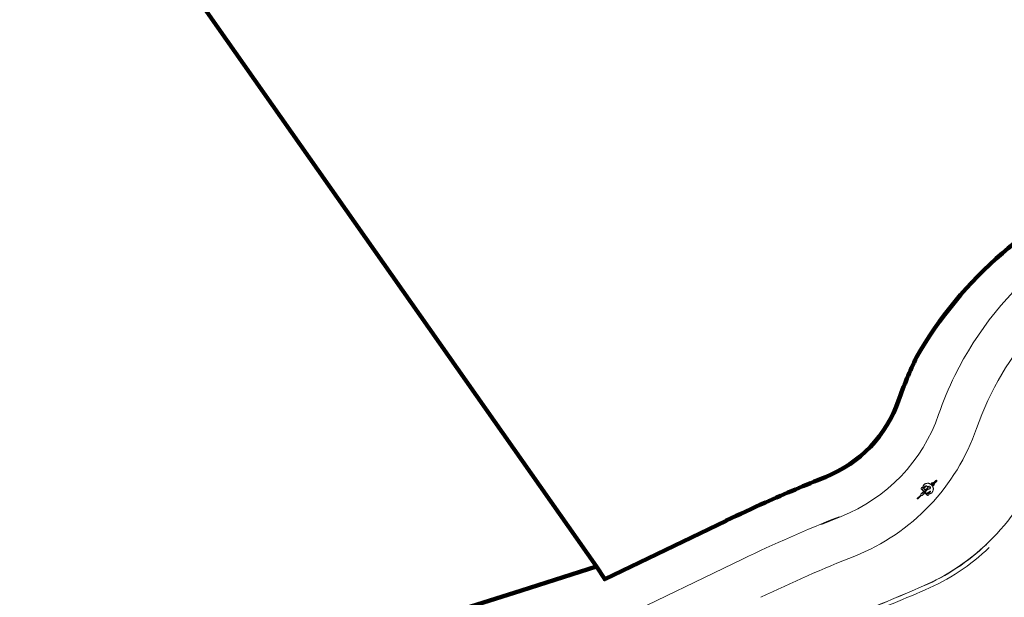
# Model space of a CAD drawing. Extents: x 168554 to 174410, y 515675 to 521218.
# Tile 17 of 110: x 171738 to 171808, y 519027 to 519068. Entities that reach past the tile are written whole.
import ezdxf

# ---------------------------------------------------------------- set-up
doc = ezdxf.new("R2010")
doc.units = 0
doc.header["$MEASUREMENT"] = 0
doc.layers.add('Algemeen - 1411 Basislijnen deelgebieden', color=5, linetype='Continuous', lineweight=90)
doc.layers.add('Algemeen - Fase Ontsluitingsweg - 1070 Ondergrond 2', color=7, linetype='Continuous', lineweight=9)

msp = doc.modelspace()

# ---------------------------------------------------------------- linework, layer by layer
at = {"layer": 'Algemeen - 1411 Basislijnen deelgebieden'}
for points in [[(171877.955, 519065.077), (171877.16, 519066.29), (171879.13, 519067.354), (171855.108, 519101.439), (171827.094, 519141.188), (171820.521, 519150.514), (171809.657, 519142.839), (171799.435, 519135.618), (171798.653, 519136.729), (171770.944, 519176.131), (171752.517, 519163.062), (171745.082, 519157.756), (171701.27, 519126.488), (171728.847, 519087.245), (171734.971, 519091.546), (171778.9, 519029.014)], [(171733.266, 519015.664), (171738.968, 519017.115), (171740.754, 519017.569), (171743.786, 519018.454), (171754.418, 519021.558), (171768.584, 519025.748), (171773.577, 519027.329), (171778.9, 519029.014)]]:
    msp.add_lwpolyline(points, dxfattribs=at)
msp.add_lwpolyline([(171877.955, 519065.077, -0.023359), (171870.068, 519062.529), (171853.824, 519058.107, 0.012508), (171848.492, 519056.511, -0.004661), (171839.902, 519053.793, 0.1373), (171826.391, 519057.928, 0.106381), (171814.872, 519055.705, 0.076821), (171807.637, 519051.21, 0.086396), (171801.556, 519043.828, 0.030712), (171800.281, 519040.769, -0.217961), (171795.107, 519035.353, 0.010483), (171790.859, 519033.557, 0.006959), (171788.082, 519032.267), (171788.072, 519032.262), (171779.479, 519028.123), (171778.9, 519029.014)], format="xyb", dxfattribs=at)
at = {"layer": 'Algemeen - Fase Ontsluitingsweg - 1070 Ondergrond 2'}
for p, q in [((171802.176, 519034.875), (171802.212, 519034.888)), ((171802.212, 519034.888), (171802.249, 519034.898)), ((171802.249, 519034.898), (171802.287, 519034.906)), ((171802.287, 519034.906), (171802.322, 519034.912)), ((171802.322, 519034.912), (171802.355, 519034.914)), ((171802.355, 519034.914), (171802.383, 519034.914)), ((171802.383, 519034.914), (171802.407, 519034.909)), ((171802.407, 519034.909), (171802.433, 519034.901)), ((171802.433, 519034.901), (171802.459, 519034.89)), ((171802.459, 519034.89), (171802.487, 519034.876)), ((171802.559, 519034.857), (171802.64, 519034.934)), ((171802.631, 519034.834), (171802.93, 519035.117)), ((171802.682, 519034.78), (171802.981, 519035.063)), ((171801.866, 519034.151), (171801.957, 519034.237)), ((171801.886, 519034.554), (171801.887, 519034.557)), ((171801.886, 519034.552), (171801.886, 519034.554)), ((171801.886, 519034.549), (171801.886, 519034.552)), ((171801.886, 519034.545), (171801.886, 519034.549)), ((171801.886, 519034.542), (171801.886, 519034.545)), ((171801.886, 519034.539), (171801.886, 519034.542)), ((171801.886, 519034.536), (171801.886, 519034.539)), ((171801.886, 519034.533), (171801.886, 519034.536)), ((171801.886, 519034.531), (171801.886, 519034.533)), ((171801.887, 519034.527), (171801.886, 519034.531)), ((171801.887, 519034.557), (171801.888, 519034.56)), ((171801.887, 519034.522), (171801.887, 519034.527)), ((171801.888, 519034.517), (171801.887, 519034.522)), ((171801.888, 519034.56), (171801.889, 519034.563)), ((171801.889, 519034.512), (171801.888, 519034.517)), ((171801.889, 519034.563), (171801.891, 519034.567)), ((171801.89, 519034.507), (171801.889, 519034.512)), ((171801.891, 519034.502), (171801.89, 519034.507)), ((171801.891, 519034.567), (171801.893, 519034.57)), ((171801.892, 519034.497), (171801.891, 519034.502)), ((171801.894, 519034.493), (171801.892, 519034.497)), ((171801.893, 519034.57), (171801.895, 519034.574)), ((171801.896, 519034.489), (171801.894, 519034.493)), ((171801.895, 519034.574), (171801.897, 519034.578)), ((171801.898, 519034.487), (171801.896, 519034.489)), ((171801.897, 519034.578), (171801.899, 519034.581)), ((171801.901, 519034.485), (171801.898, 519034.487)), ((171801.899, 519034.581), (171801.901, 519034.584)), ((171801.901, 519034.584), (171801.902, 519034.587)), ((171801.905, 519034.483), (171801.901, 519034.485)), ((171801.902, 519034.587), (171801.904, 519034.589)), ((171801.904, 519034.589), (171801.905, 519034.59)), ((171801.905, 519034.59), (171801.906, 519034.593)), ((171801.908, 519034.481), (171801.905, 519034.483)), ((171801.906, 519034.593), (171801.908, 519034.595)), ((171801.908, 519034.595), (171801.909, 519034.597)), ((171801.912, 519034.479), (171801.908, 519034.481)), ((171801.909, 519034.597), (171801.911, 519034.599)), ((171801.911, 519034.599), (171801.913, 519034.601)), ((171801.916, 519034.477), (171801.912, 519034.479)), ((171801.913, 519034.601), (171801.914, 519034.603)), ((171801.914, 519034.603), (171801.916, 519034.604)), ((171801.916, 519034.604), (171801.917, 519034.606)), ((171801.92, 519034.475), (171801.916, 519034.477)), ((171801.917, 519034.606), (171801.92, 519034.607)), ((171801.92, 519034.607), (171801.922, 519034.609)), ((171801.924, 519034.474), (171801.92, 519034.475)), ((171801.922, 519034.609), (171801.925, 519034.61)), ((171801.927, 519034.473), (171801.924, 519034.474)), ((171801.925, 519034.61), (171801.928, 519034.612)), ((171801.928, 519034.472), (171801.927, 519034.473)), ((171801.928, 519034.612), (171801.931, 519034.613)), ((171801.931, 519034.471), (171801.928, 519034.472)), ((171801.931, 519034.613), (171801.934, 519034.614)), ((171801.933, 519034.47), (171801.931, 519034.471)), ((171801.936, 519034.469), (171801.933, 519034.47)), ((171801.934, 519034.614), (171801.937, 519034.615)), ((171802.112, 519034.282), (171801.935, 519034.469)), ((171801.938, 519034.468), (171801.936, 519034.469)), ((171801.937, 519034.615), (171801.939, 519034.616)), ((171801.941, 519034.467), (171801.938, 519034.468)), ((171801.939, 519034.616), (171801.941, 519034.617)), ((171801.941, 519034.617), (171801.944, 519034.617)), ((171801.943, 519034.467), (171801.941, 519034.467)), ((171801.945, 519034.466), (171801.943, 519034.467)), ((171801.944, 519034.617), (171801.948, 519034.617)), ((171801.947, 519034.467), (171801.945, 519034.466)), ((171802.104, 519034.29), (171801.946, 519034.253)), ((171801.946, 519034.253), (171802.065, 519034.127)), ((171801.95, 519034.467), (171801.947, 519034.467)), ((171801.948, 519034.617), (171801.951, 519034.616)), ((171801.953, 519034.468), (171801.95, 519034.467)), ((171801.951, 519034.616), (171801.955, 519034.616)), ((171801.956, 519034.469), (171801.953, 519034.468)), ((171801.955, 519034.616), (171801.959, 519034.616)), ((171801.959, 519034.471), (171801.956, 519034.469)), ((171801.959, 519034.616), (171801.962, 519034.616)), ((171801.963, 519034.473), (171801.959, 519034.471)), ((171801.962, 519034.616), (171801.965, 519034.617)), ((171802.131, 519034.3), (171801.962, 519034.479)), ((171801.966, 519034.475), (171801.963, 519034.473)), ((171801.965, 519034.617), (171801.967, 519034.618)), ((171801.969, 519034.477), (171801.966, 519034.475)), ((171801.967, 519034.618), (171801.97, 519034.619)), ((171801.971, 519034.479), (171801.969, 519034.477)), ((171801.97, 519034.63), (171801.974, 519034.63)), ((171801.97, 519034.619), (171801.973, 519034.622)), ((171801.973, 519034.481), (171801.971, 519034.479)), ((171801.973, 519034.622), (171801.976, 519034.625)), ((171801.975, 519034.483), (171801.973, 519034.481)), ((171801.974, 519034.63), (171801.978, 519034.629)), ((171801.976, 519034.485), (171801.975, 519034.483)), ((171801.976, 519034.625), (171801.979, 519034.628)), ((171801.978, 519034.487), (171801.976, 519034.485)), ((171801.978, 519034.629), (171801.982, 519034.627)), ((171801.98, 519034.49), (171801.978, 519034.487)), ((171801.979, 519034.628), (171801.981, 519034.632)), ((171801.981, 519034.493), (171801.98, 519034.49)), ((171801.981, 519034.632), (171801.984, 519034.635)), ((171801.983, 519034.496), (171801.981, 519034.493)), ((171801.982, 519034.627), (171801.987, 519034.625)), ((171801.984, 519034.499), (171801.983, 519034.496)), ((171801.983, 519034.262), (171802.061, 519034.335)), ((171801.984, 519034.635), (171801.987, 519034.639)), ((171801.985, 519034.501), (171801.984, 519034.499)), ((171801.986, 519034.503), (171801.985, 519034.501)), ((171801.988, 519034.507), (171801.986, 519034.503)), ((171801.987, 519034.639), (171801.989, 519034.642)), ((171801.987, 519034.625), (171801.991, 519034.623)), ((171801.989, 519034.511), (171801.988, 519034.507)), ((171801.989, 519034.642), (171801.991, 519034.645)), ((171801.99, 519034.515), (171801.989, 519034.511)), ((171801.992, 519034.52), (171801.99, 519034.515)), ((171801.991, 519034.645), (171802.001, 519034.662)), ((171801.991, 519034.623), (171801.996, 519034.621)), ((171801.993, 519034.525), (171801.992, 519034.52)), ((171801.995, 519034.53), (171801.993, 519034.525)), ((171801.996, 519034.534), (171801.995, 519034.53)), ((171801.996, 519034.621), (171802, 519034.618)), ((171801.998, 519034.538), (171801.996, 519034.534)), ((171802, 519034.541), (171801.998, 519034.538)), ((171802, 519034.618), (171802.003, 519034.616)), ((171802.001, 519034.543), (171802, 519034.541)), ((171802.001, 519034.662), (171802.011, 519034.682)), ((171802.002, 519034.545), (171802.001, 519034.543)), ((171802.004, 519034.547), (171802.002, 519034.545)), ((171802.003, 519034.616), (171802.006, 519034.613)), ((171802.006, 519034.548), (171802.004, 519034.547)), ((171802.006, 519034.613), (171802.008, 519034.611)), ((171802.008, 519034.55), (171802.006, 519034.548)), ((171802.008, 519034.611), (171802.01, 519034.607)), ((171802.01, 519034.552), (171802.008, 519034.55)), ((171802.01, 519034.607), (171802.012, 519034.604)), ((171802.012, 519034.554), (171802.01, 519034.552)), ((171802.011, 519034.682), (171802.021, 519034.705)), ((171802.012, 519034.604), (171802.013, 519034.6)), ((171802.014, 519034.555), (171802.012, 519034.554)), ((171802.013, 519034.6), (171802.015, 519034.596)), ((171802.015, 519034.556), (171802.014, 519034.555)), ((171802.015, 519034.596), (171802.016, 519034.591)), ((171802.018, 519034.558), (171802.015, 519034.556)), ((171802.016, 519034.591), (171802.018, 519034.586)), ((171802.018, 519034.586), (171802.019, 519034.582)), ((171802.021, 519034.561), (171802.018, 519034.558)), ((171802.019, 519034.582), (171802.021, 519034.577)), ((171802.02, 519034.576), (171802.023, 519034.565)), ((171802.021, 519034.705), (171802.031, 519034.729)), ((171802.024, 519034.563), (171802.021, 519034.561)), ((171802.028, 519034.566), (171802.024, 519034.563)), ((171802.032, 519034.568), (171802.028, 519034.566)), ((171802.031, 519034.729), (171802.042, 519034.754)), ((171802.035, 519034.571), (171802.032, 519034.568)), ((171802.039, 519034.573), (171802.035, 519034.571)), ((171802.041, 519034.576), (171802.039, 519034.573)), ((171802.044, 519034.578), (171802.041, 519034.576)), ((171802.042, 519034.754), (171802.053, 519034.778)), ((171802.049, 519034.585), (171802.044, 519034.578)), ((171802.055, 519034.593), (171802.049, 519034.585)), ((171802.053, 519034.778), (171802.065, 519034.799)), ((171802.061, 519034.602), (171802.055, 519034.593)), ((171802.066, 519034.612), (171802.061, 519034.602)), ((171802.065, 519034.799), (171802.078, 519034.817)), ((171802.065, 519034.127), (171802.104, 519034.29)), ((171802.072, 519034.622), (171802.066, 519034.612)), ((171802.078, 519034.631), (171802.072, 519034.622)), ((171802.074, 519034.165), (171802.152, 519034.239)), ((171802.078, 519034.817), (171802.091, 519034.831)), ((171802.084, 519034.641), (171802.078, 519034.631)), ((171802.089, 519034.649), (171802.084, 519034.641)), ((171802.094, 519034.656), (171802.089, 519034.649)), ((171802.091, 519034.831), (171802.114, 519034.847)), ((171802.097, 519034.66), (171802.094, 519034.656)), ((171802.101, 519034.664), (171802.097, 519034.66)), ((171802.105, 519034.669), (171802.101, 519034.664)), ((171802.101, 519034.532), (171802.102, 519034.545)), ((171802.101, 519034.519), (171802.101, 519034.532)), ((171802.102, 519034.506), (171802.101, 519034.519)), ((171802.102, 519034.545), (171802.103, 519034.556)), ((171802.104, 519034.493), (171802.102, 519034.506)), ((171802.102, 519034.293), (171802.281, 519034.103)), ((171802.103, 519034.556), (171802.105, 519034.565)), ((171802.107, 519034.481), (171802.104, 519034.493)), ((171802.109, 519034.674), (171802.105, 519034.669)), ((171802.105, 519034.565), (171802.111, 519034.578)), ((171802.17, 519034.372), (171802.106, 519034.327)), ((171802.112, 519034.472), (171802.107, 519034.481)), ((171802.114, 519034.679), (171802.109, 519034.674)), ((171802.111, 519034.578), (171802.119, 519034.593)), ((171802.117, 519034.464), (171802.112, 519034.472)), ((171802.114, 519034.847), (171802.143, 519034.861)), ((171802.118, 519034.683), (171802.114, 519034.679)), ((171802.12, 519034.462), (171802.117, 519034.464)), ((171802.123, 519034.688), (171802.118, 519034.683)), ((171802.119, 519034.593), (171802.129, 519034.607)), ((171802.123, 519034.461), (171802.12, 519034.462)), ((171802.121, 519034.311), (171802.285, 519034.137)), ((171802.127, 519034.692), (171802.123, 519034.688)), ((171802.128, 519034.46), (171802.123, 519034.461)), ((171802.13, 519034.695), (171802.127, 519034.692)), ((171802.133, 519034.459), (171802.128, 519034.46)), ((171802.129, 519034.607), (171802.141, 519034.623)), ((171802.133, 519034.698), (171802.13, 519034.695)), ((171802.135, 519034.702), (171802.133, 519034.698)), ((171802.138, 519034.459), (171802.133, 519034.459)), ((171802.139, 519034.705), (171802.135, 519034.702)), ((171802.143, 519034.459), (171802.138, 519034.459)), ((171802.142, 519034.709), (171802.139, 519034.705)), ((171802.141, 519034.623), (171802.154, 519034.638)), ((171802.145, 519034.713), (171802.142, 519034.709)), ((171802.143, 519034.861), (171802.176, 519034.875)), ((171802.148, 519034.459), (171802.143, 519034.459)), ((171802.149, 519034.717), (171802.145, 519034.713)), ((171802.195, 519034.345), (171802.147, 519034.284)), ((171802.152, 519034.459), (171802.148, 519034.459)), ((171802.152, 519034.72), (171802.149, 519034.717)), ((171802.156, 519034.722), (171802.152, 519034.72)), ((171802.155, 519034.46), (171802.152, 519034.459)), ((171802.154, 519034.638), (171802.167, 519034.652)), ((171802.172, 519034.465), (171802.155, 519034.46)), ((171802.159, 519034.723), (171802.156, 519034.722)), ((171802.163, 519034.722), (171802.159, 519034.723)), ((171802.167, 519034.721), (171802.163, 519034.722)), ((171802.172, 519034.719), (171802.167, 519034.721)), ((171802.167, 519034.652), (171802.179, 519034.666)), ((171802.17, 519034.372), (171802.332, 519034.525)), ((171802.177, 519034.717), (171802.172, 519034.719)), ((171802.191, 519034.473), (171802.172, 519034.465)), ((171802.182, 519034.714), (171802.177, 519034.717)), ((171802.179, 519034.666), (171802.19, 519034.679)), ((171802.186, 519034.711), (171802.182, 519034.714)), ((171802.19, 519034.707), (171802.186, 519034.711)), ((171802.193, 519034.704), (171802.19, 519034.707)), ((171802.19, 519034.679), (171802.2, 519034.69)), ((171802.211, 519034.484), (171802.191, 519034.473)), ((171802.191, 519034.283), (171802.192, 519034.286)), ((171802.192, 519034.281), (171802.191, 519034.283)), ((171802.192, 519034.698), (171802.196, 519034.685)), ((171802.192, 519034.294), (171802.193, 519034.297)), ((171802.192, 519034.291), (171802.192, 519034.294)), ((171802.192, 519034.288), (171802.192, 519034.291)), ((171802.192, 519034.286), (171802.192, 519034.288)), ((171802.192, 519034.277), (171802.192, 519034.281)), ((171802.193, 519034.273), (171802.192, 519034.277)), ((171802.195, 519034.7), (171802.193, 519034.704)), ((171802.193, 519034.3), (171802.194, 519034.302)), ((171802.193, 519034.297), (171802.193, 519034.3)), ((171802.195, 519034.269), (171802.193, 519034.273)), ((171802.194, 519034.302), (171802.195, 519034.304)), ((171802.195, 519034.345), (171802.358, 519034.5)), ((171802.195, 519034.306), (171802.196, 519034.309)), ((171802.195, 519034.304), (171802.195, 519034.306)), ((171802.196, 519034.264), (171802.195, 519034.269)), ((171802.196, 519034.309), (171802.197, 519034.312)), ((171802.198, 519034.26), (171802.196, 519034.264)), ((171802.197, 519034.312), (171802.199, 519034.315)), ((171802.2, 519034.255), (171802.198, 519034.26)), ((171802.199, 519034.315), (171802.2, 519034.319)), ((171802.2, 519034.69), (171802.201, 519034.692)), ((171802.2, 519034.319), (171802.201, 519034.322)), ((171802.202, 519034.251), (171802.2, 519034.255)), ((171802.201, 519034.692), (171802.203, 519034.694)), ((171802.201, 519034.322), (171802.203, 519034.324)), ((171802.205, 519034.247), (171802.202, 519034.251)), ((171802.203, 519034.694), (171802.205, 519034.697)), ((171802.203, 519034.324), (171802.204, 519034.327)), ((171802.204, 519034.327), (171802.205, 519034.329)), ((171802.205, 519034.697), (171802.208, 519034.7)), ((171802.205, 519034.329), (171802.208, 519034.333)), ((171802.207, 519034.244), (171802.205, 519034.247)), ((171802.209, 519034.242), (171802.207, 519034.244)), ((171802.208, 519034.7), (171802.21, 519034.702)), ((171802.208, 519034.333), (171802.211, 519034.338)), ((171802.211, 519034.239), (171802.209, 519034.242)), ((171802.21, 519034.702), (171802.212, 519034.705)), ((171802.232, 519034.496), (171802.211, 519034.484)), ((171802.211, 519034.338), (171802.215, 519034.343)), ((171802.214, 519034.237), (171802.211, 519034.239)), ((171802.212, 519034.705), (171802.214, 519034.708)), ((171802.214, 519034.708), (171802.216, 519034.71)), ((171802.217, 519034.234), (171802.214, 519034.237)), ((171802.215, 519034.343), (171802.219, 519034.348)), ((171802.216, 519034.71), (171802.218, 519034.712)), ((171802.22, 519034.231), (171802.217, 519034.234)), ((171802.218, 519034.712), (171802.219, 519034.714)), ((171802.219, 519034.714), (171802.22, 519034.716)), ((171802.219, 519034.348), (171802.223, 519034.354)), ((171802.22, 519034.716), (171802.222, 519034.719)), ((171802.223, 519034.229), (171802.22, 519034.231)), ((171802.222, 519034.719), (171802.223, 519034.721)), ((171802.223, 519034.721), (171802.224, 519034.724)), ((171802.223, 519034.354), (171802.228, 519034.359)), ((171802.227, 519034.226), (171802.223, 519034.229)), ((171802.224, 519034.724), (171802.226, 519034.726)), ((171802.226, 519034.726), (171802.228, 519034.728)), ((171802.229, 519034.224), (171802.227, 519034.226)), ((171802.228, 519034.728), (171802.229, 519034.729)), ((171802.228, 519034.359), (171802.232, 519034.364)), ((171802.229, 519034.729), (171802.231, 519034.73)), ((171802.232, 519034.223), (171802.229, 519034.224)), ((171802.231, 519034.73), (171802.242, 519034.73)), ((171802.253, 519034.509), (171802.232, 519034.496)), ((171802.232, 519034.364), (171802.236, 519034.368)), ((171802.234, 519034.221), (171802.232, 519034.223)), ((171802.236, 519034.22), (171802.234, 519034.221)), ((171802.236, 519034.368), (171802.239, 519034.372)), ((171802.238, 519034.219), (171802.236, 519034.22)), ((171802.241, 519034.217), (171802.238, 519034.219)), ((171802.239, 519034.372), (171802.242, 519034.375)), ((171802.243, 519034.216), (171802.241, 519034.217)), ((171802.242, 519034.73), (171802.253, 519034.727)), ((171802.242, 519034.375), (171802.246, 519034.379)), ((171802.246, 519034.214), (171802.243, 519034.216)), ((171802.246, 519034.379), (171802.25, 519034.383)), ((171802.248, 519034.213), (171802.246, 519034.214)), ((171802.25, 519034.212), (171802.248, 519034.213)), ((171802.25, 519034.383), (171802.255, 519034.387)), ((171802.252, 519034.211), (171802.25, 519034.212)), ((171802.255, 519034.211), (171802.252, 519034.211)), ((171802.253, 519034.727), (171802.264, 519034.721)), ((171802.272, 519034.523), (171802.253, 519034.509)), ((171802.255, 519034.387), (171802.26, 519034.391)), ((171802.258, 519034.21), (171802.255, 519034.211)), ((171802.262, 519034.21), (171802.258, 519034.21)), ((171802.26, 519034.391), (171802.264, 519034.395)), ((171802.266, 519034.21), (171802.262, 519034.21)), ((171802.264, 519034.721), (171802.275, 519034.713)), ((171802.264, 519034.395), (171802.268, 519034.399)), ((171802.27, 519034.209), (171802.266, 519034.21)), ((171802.268, 519034.399), (171802.272, 519034.403)), ((171802.274, 519034.209), (171802.27, 519034.209)), ((171802.29, 519034.537), (171802.272, 519034.523)), ((171802.272, 519034.403), (171802.276, 519034.406)), ((171802.277, 519034.209), (171802.274, 519034.209)), ((171802.275, 519034.713), (171802.287, 519034.703)), ((171802.276, 519034.406), (171802.278, 519034.409)), ((171802.28, 519034.21), (171802.277, 519034.209)), ((171802.278, 519034.409), (171802.28, 519034.411)), ((171802.28, 519034.411), (171802.283, 519034.415)), ((171802.283, 519034.21), (171802.28, 519034.21)), ((171802.283, 519034.415), (171802.286, 519034.418)), ((171802.287, 519034.211), (171802.283, 519034.21)), ((171802.286, 519034.418), (171802.289, 519034.421)), ((171802.287, 519034.703), (171802.299, 519034.692)), ((171802.291, 519034.212), (171802.287, 519034.211)), ((171802.289, 519034.421), (171802.292, 519034.425)), ((171802.305, 519034.551), (171802.29, 519034.537)), ((171802.296, 519034.214), (171802.291, 519034.212)), ((171802.292, 519034.425), (171802.294, 519034.428)), ((171802.294, 519034.428), (171802.297, 519034.431)), ((171802.301, 519034.216), (171802.296, 519034.214)), ((171802.297, 519034.431), (171802.299, 519034.433)), ((171802.299, 519034.692), (171802.31, 519034.679)), ((171802.299, 519034.433), (171802.302, 519034.436)), ((171802.305, 519034.219), (171802.301, 519034.216)), ((171802.302, 519034.436), (171802.305, 519034.439)), ((171802.317, 519034.564), (171802.305, 519034.551)), ((171802.305, 519034.439), (171802.309, 519034.443)), ((171802.31, 519034.221), (171802.305, 519034.219)), ((171802.309, 519034.443), (171802.312, 519034.447)), ((171802.31, 519034.679), (171802.322, 519034.666)), ((171802.314, 519034.223), (171802.31, 519034.221)), ((171802.312, 519034.447), (171802.316, 519034.45)), ((171802.319, 519034.225), (171802.314, 519034.223)), ((171802.316, 519034.45), (171802.32, 519034.454)), ((171802.322, 519034.226), (171802.319, 519034.225)), ((171802.32, 519034.454), (171802.324, 519034.457)), ((171802.322, 519034.666), (171802.334, 519034.652)), ((171802.326, 519034.228), (171802.322, 519034.226)), ((171802.324, 519034.457), (171802.327, 519034.46)), ((171802.33, 519034.23), (171802.326, 519034.228)), ((171802.327, 519034.46), (171802.33, 519034.463)), ((171802.33, 519034.463), (171802.333, 519034.465)), ((171802.334, 519034.231), (171802.33, 519034.23)), ((171802.333, 519034.465), (171802.335, 519034.466)), ((171802.339, 519034.233), (171802.334, 519034.231)), ((171802.335, 519034.466), (171802.338, 519034.468)), ((171802.338, 519034.468), (171802.341, 519034.47)), ((171802.344, 519034.235), (171802.339, 519034.233)), ((171802.341, 519034.47), (171802.345, 519034.472)), ((171802.349, 519034.237), (171802.344, 519034.235)), ((171802.345, 519034.472), (171802.348, 519034.474)), ((171802.348, 519034.474), (171802.352, 519034.476)), ((171802.353, 519034.239), (171802.349, 519034.237)), ((171802.352, 519034.476), (171802.355, 519034.478)), ((171802.357, 519034.241), (171802.353, 519034.239)), ((171802.355, 519034.478), (171802.359, 519034.48)), ((171802.361, 519034.243), (171802.357, 519034.241)), ((171802.37, 519034.249), (171802.361, 519034.243)), ((171802.362, 519034.48), (171802.385, 519034.489)), ((171802.367, 519034.188), (171802.365, 519034.186)), ((171802.37, 519034.191), (171802.367, 519034.188)), ((171802.381, 519034.256), (171802.37, 519034.249)), ((171802.373, 519034.195), (171802.37, 519034.191)), ((171802.375, 519034.198), (171802.373, 519034.195)), ((171802.378, 519034.202), (171802.375, 519034.198)), ((171802.377, 519034.697), (171802.381, 519034.696)), ((171802.381, 519034.205), (171802.378, 519034.202)), ((171802.381, 519034.696), (171802.386, 519034.694)), ((171802.392, 519034.264), (171802.381, 519034.256)), ((171802.384, 519034.208), (171802.381, 519034.205)), ((171802.386, 519034.211), (171802.384, 519034.208)), ((171802.386, 519034.694), (171802.391, 519034.691)), ((171802.389, 519034.213), (171802.386, 519034.211)), ((171802.391, 519034.189), (171802.386, 519034.19)), ((171802.396, 519034.218), (171802.389, 519034.213)), ((171802.391, 519034.691), (171802.396, 519034.688)), ((171802.395, 519034.187), (171802.391, 519034.189)), ((171802.404, 519034.272), (171802.392, 519034.264)), ((171802.396, 519034.688), (171802.401, 519034.684)), ((171802.404, 519034.223), (171802.396, 519034.218)), ((171802.401, 519034.684), (171802.406, 519034.681)), ((171802.416, 519034.281), (171802.404, 519034.272)), ((171802.413, 519034.229), (171802.404, 519034.223)), ((171802.406, 519034.681), (171802.41, 519034.677)), ((171802.41, 519034.677), (171802.414, 519034.673)), ((171802.423, 519034.234), (171802.413, 519034.229)), ((171802.414, 519034.673), (171802.417, 519034.669)), ((171802.427, 519034.29), (171802.416, 519034.281)), ((171802.417, 519034.669), (171802.419, 519034.665)), ((171802.419, 519034.665), (171802.421, 519034.66)), ((171802.421, 519034.66), (171802.422, 519034.654)), ((171802.422, 519034.654), (171802.423, 519034.648)), ((171802.423, 519034.648), (171802.424, 519034.641)), ((171802.434, 519034.239), (171802.423, 519034.234)), ((171802.424, 519034.641), (171802.425, 519034.635)), ((171802.425, 519034.635), (171802.425, 519034.629)), ((171802.425, 519034.629), (171802.426, 519034.623)), ((171802.426, 519034.623), (171802.426, 519034.618)), ((171802.426, 519034.618), (171802.426, 519034.616)), ((171802.426, 519034.616), (171802.426, 519034.614)), ((171802.426, 519034.614), (171802.426, 519034.612)), ((171802.426, 519034.612), (171802.426, 519034.609)), ((171802.426, 519034.609), (171802.426, 519034.607)), ((171802.426, 519034.607), (171802.426, 519034.605)), ((171802.426, 519034.605), (171802.427, 519034.602)), ((171802.427, 519034.602), (171802.427, 519034.601)), ((171802.427, 519034.601), (171802.428, 519034.599)), ((171802.438, 519034.299), (171802.427, 519034.29)), ((171802.428, 519034.599), (171802.431, 519034.597)), ((171802.431, 519034.597), (171802.434, 519034.596)), ((171802.434, 519034.596), (171802.438, 519034.595)), ((171802.444, 519034.244), (171802.434, 519034.239)), ((171802.438, 519034.595), (171802.442, 519034.595)), ((171802.448, 519034.307), (171802.438, 519034.299)), ((171802.442, 519034.595), (171802.447, 519034.595)), ((171802.453, 519034.249), (171802.444, 519034.244)), ((171802.447, 519034.595), (171802.451, 519034.595)), ((171802.457, 519034.313), (171802.448, 519034.307)), ((171802.451, 519034.595), (171802.455, 519034.595)), ((171802.462, 519034.254), (171802.453, 519034.249)), ((171802.455, 519034.595), (171802.459, 519034.595)), ((171802.462, 519034.317), (171802.457, 519034.313)), ((171802.459, 519034.595), (171802.463, 519034.594)), ((171802.468, 519034.321), (171802.462, 519034.317)), ((171802.469, 519034.259), (171802.462, 519034.254)), ((171802.463, 519034.594), (171802.465, 519034.594)), ((171802.465, 519034.594), (171802.467, 519034.594)), ((171802.467, 519034.594), (171802.469, 519034.593)), ((171802.474, 519034.326), (171802.468, 519034.321)), ((171802.469, 519034.593), (171802.472, 519034.593)), ((171802.473, 519034.262), (171802.469, 519034.259)), ((171802.472, 519034.593), (171802.475, 519034.592)), ((171802.478, 519034.265), (171802.473, 519034.262)), ((171802.481, 519034.331), (171802.474, 519034.326)), ((171802.475, 519034.592), (171802.477, 519034.592)), ((171802.477, 519034.592), (171802.48, 519034.591)), ((171802.483, 519034.269), (171802.478, 519034.265)), ((171802.48, 519034.591), (171802.482, 519034.591)), ((171802.488, 519034.337), (171802.481, 519034.331)), ((171802.482, 519034.591), (171802.484, 519034.59)), ((171802.488, 519034.273), (171802.483, 519034.269)), ((171802.484, 519034.59), (171802.487, 519034.587)), ((171802.487, 519034.876), (171802.516, 519034.86)), ((171802.487, 519034.587), (171802.491, 519034.583)), ((171802.494, 519034.342), (171802.488, 519034.337)), ((171802.493, 519034.278), (171802.488, 519034.273)), ((171802.491, 519034.583), (171802.495, 519034.579)), ((171802.498, 519034.282), (171802.493, 519034.278)), ((171802.501, 519034.346), (171802.494, 519034.342)), ((171802.495, 519034.579), (171802.499, 519034.574)), ((171802.503, 519034.286), (171802.498, 519034.282)), ((171802.499, 519034.574), (171802.503, 519034.569)), ((171802.507, 519034.351), (171802.501, 519034.346)), ((171802.503, 519034.569), (171802.506, 519034.564)), ((171802.507, 519034.29), (171802.503, 519034.286)), ((171802.506, 519034.564), (171802.509, 519034.559)), ((171802.512, 519034.355), (171802.507, 519034.351)), ((171802.511, 519034.293), (171802.507, 519034.29)), ((171802.509, 519034.559), (171802.511, 519034.555)), ((171802.511, 519034.555), (171802.513, 519034.55)), ((171802.514, 519034.295), (171802.511, 519034.293)), ((171802.513, 519034.55), (171802.514, 519034.548)), ((171802.514, 519034.548), (171802.514, 519034.546)), ((171802.514, 519034.546), (171802.514, 519034.543)), ((171802.514, 519034.543), (171802.515, 519034.54)), ((171802.515, 519034.538), (171802.514, 519034.534)), ((171802.514, 519034.534), (171802.514, 519034.531)), ((171802.514, 519034.531), (171802.514, 519034.528)), ((171802.514, 519034.528), (171802.514, 519034.525)), ((171802.517, 519034.298), (171802.514, 519034.295)), ((171802.514, 519034.183), (171802.539, 519034.192)), ((171802.515, 519034.54), (171802.515, 519034.538)), ((171802.516, 519034.86), (171802.545, 519034.842)), ((171802.521, 519034.301), (171802.517, 519034.298)), ((171802.519, 519034.357), (171802.523, 519034.355)), ((171802.525, 519034.304), (171802.521, 519034.301)), ((171802.523, 519034.355), (171802.526, 519034.352)), ((171802.529, 519034.307), (171802.525, 519034.304)), ((171802.526, 519034.352), (171802.529, 519034.348)), ((171802.529, 519034.348), (171802.532, 519034.343)), ((171802.533, 519034.31), (171802.529, 519034.307)), ((171802.532, 519034.343), (171802.535, 519034.338)), ((171802.536, 519034.313), (171802.533, 519034.31)), ((171802.535, 519034.338), (171802.537, 519034.333)), ((171802.538, 519034.317), (171802.536, 519034.313)), ((171802.537, 519034.333), (171802.539, 519034.328)), ((171802.539, 519034.32), (171802.538, 519034.317)), ((171802.539, 519034.328), (171802.539, 519034.324)), ((171802.539, 519034.324), (171802.539, 519034.32)), ((171802.539, 519034.192), (171802.564, 519034.202)), ((171802.543, 519034.845), (171802.544, 519034.846)), ((171802.544, 519034.846), (171802.545, 519034.848)), ((171802.545, 519034.848), (171802.546, 519034.849)), ((171802.545, 519034.842), (171802.575, 519034.823)), ((171802.546, 519034.849), (171802.548, 519034.851)), ((171802.548, 519034.851), (171802.55, 519034.852)), ((171802.55, 519034.852), (171802.552, 519034.853)), ((171802.552, 519034.853), (171802.554, 519034.855)), ((171802.554, 519034.855), (171802.556, 519034.855)), ((171802.556, 519034.855), (171802.557, 519034.856)), ((171802.557, 519034.856), (171802.564, 519034.856)), ((171802.564, 519034.856), (171802.572, 519034.855)), ((171802.564, 519034.202), (171802.588, 519034.212)), ((171802.572, 519034.855), (171802.581, 519034.853)), ((171802.575, 519034.823), (171802.605, 519034.803)), ((171802.581, 519034.853), (171802.59, 519034.85)), ((171802.588, 519034.212), (171802.611, 519034.222)), ((171802.59, 519034.85), (171802.599, 519034.846)), ((171802.599, 519034.846), (171802.608, 519034.843)), ((171802.605, 519034.803), (171802.635, 519034.782)), ((171802.608, 519034.843), (171802.616, 519034.839)), ((171802.611, 519034.222), (171802.629, 519034.234)), ((171802.616, 519034.839), (171802.623, 519034.835)), ((171802.623, 519034.835), (171802.629, 519034.831)), ((171802.644, 519034.761), (171802.625, 519034.793)), ((171802.629, 519034.831), (171802.635, 519034.827)), ((171802.629, 519034.234), (171802.644, 519034.246)), ((171802.635, 519034.827), (171802.641, 519034.822)), ((171802.641, 519034.822), (171802.647, 519034.817)), ((171802.663, 519034.73), (171802.644, 519034.761)), ((171802.644, 519034.246), (171802.661, 519034.268)), ((171802.647, 519034.817), (171802.654, 519034.81)), ((171802.654, 519034.81), (171802.661, 519034.804)), ((171802.661, 519034.804), (171802.667, 519034.797)), ((171802.661, 519034.268), (171802.677, 519034.296)), ((171802.68, 519034.699), (171802.663, 519034.73)), ((171802.667, 519034.797), (171802.672, 519034.791)), ((171802.672, 519034.791), (171802.677, 519034.784)), ((171802.677, 519034.784), (171802.681, 519034.779)), ((171802.677, 519034.296), (171802.693, 519034.329)), ((171802.697, 519034.669), (171802.68, 519034.699)), ((171802.681, 519034.779), (171802.684, 519034.773)), ((171802.684, 519034.773), (171802.688, 519034.765)), ((171802.688, 519034.765), (171802.691, 519034.757)), ((171802.69, 519034.69), (171802.688, 519034.687)), ((171802.692, 519034.692), (171802.69, 519034.69)), ((171802.691, 519034.757), (171802.695, 519034.748)), ((171802.694, 519034.694), (171802.692, 519034.692)), ((171802.693, 519034.329), (171802.707, 519034.364)), ((171802.696, 519034.696), (171802.694, 519034.694)), ((171802.695, 519034.748), (171802.698, 519034.739)), ((171802.698, 519034.698), (171802.696, 519034.696)), ((171802.711, 519034.639), (171802.697, 519034.669)), ((171802.698, 519034.739), (171802.7, 519034.73)), ((171802.699, 519034.701), (171802.698, 519034.698)), ((171802.7, 519034.703), (171802.699, 519034.701)), ((171802.7, 519034.73), (171802.702, 519034.721)), ((171802.701, 519034.705), (171802.7, 519034.703)), ((171802.701, 519034.707), (171802.782, 519034.783)), ((171802.702, 519034.707), (171802.701, 519034.705)), ((171802.702, 519034.721), (171802.702, 519034.714)), ((171802.702, 519034.714), (171802.702, 519034.707)), ((171802.707, 519034.364), (171802.72, 519034.401)), ((171802.724, 519034.611), (171802.711, 519034.639)), ((171802.72, 519034.401), (171802.73, 519034.437)), ((171802.733, 519034.583), (171802.724, 519034.611)), ((171802.73, 519034.437), (171802.738, 519034.472)), ((171802.74, 519034.557), (171802.733, 519034.583)), ((171802.738, 519034.472), (171802.742, 519034.505)), ((171802.743, 519034.533), (171802.74, 519034.557)), ((171802.742, 519034.505), (171802.743, 519034.533)), ((171801.599, 519033.843), (171801.849, 519034.079)), ((171801.635, 519033.806), (171801.885, 519034.042)), ((171801.957, 519034.054), (171802.048, 519034.14)), ((171802.272, 519034.123), (171802.272, 519034.121)), ((171802.272, 519034.121), (171802.272, 519034.119)), ((171802.272, 519034.119), (171802.272, 519034.116)), ((171802.272, 519034.116), (171802.273, 519034.114)), ((171802.273, 519034.114), (171802.274, 519034.111)), ((171802.274, 519034.111), (171802.274, 519034.109)), ((171802.274, 519034.109), (171802.275, 519034.106)), ((171802.275, 519034.106), (171802.276, 519034.104)), ((171802.276, 519034.104), (171802.277, 519034.102)), ((171802.277, 519034.102), (171802.278, 519034.099)), ((171802.278, 519034.099), (171802.279, 519034.096)), ((171802.28, 519034.134), (171802.279, 519034.134)), ((171802.279, 519034.096), (171802.28, 519034.092)), ((171802.281, 519034.135), (171802.28, 519034.134)), ((171802.28, 519034.092), (171802.282, 519034.088)), ((171802.282, 519034.136), (171802.281, 519034.135)), ((171802.283, 519034.136), (171802.282, 519034.136)), ((171802.282, 519034.088), (171802.284, 519034.084)), ((171802.284, 519034.137), (171802.283, 519034.136)), ((171802.285, 519034.138), (171802.284, 519034.137)), ((171802.284, 519034.137), (171802.284, 519034.137)), ((171802.284, 519034.084), (171802.286, 519034.08)), ((171802.286, 519034.138), (171802.285, 519034.138)), ((171802.288, 519034.14), (171802.286, 519034.139)), ((171802.286, 519034.139), (171802.286, 519034.138)), ((171802.286, 519034.08), (171802.287, 519034.076)), ((171802.287, 519034.076), (171802.29, 519034.073)), ((171802.289, 519034.141), (171802.288, 519034.14)), ((171802.29, 519034.143), (171802.289, 519034.141)), ((171802.292, 519034.144), (171802.29, 519034.143)), ((171802.29, 519034.073), (171802.292, 519034.071)), ((171802.293, 519034.146), (171802.292, 519034.144)), ((171802.292, 519034.071), (171802.295, 519034.069)), ((171802.294, 519034.148), (171802.293, 519034.146)), ((171802.296, 519034.149), (171802.294, 519034.148)), ((171802.295, 519034.069), (171802.299, 519034.067)), ((171802.297, 519034.151), (171802.296, 519034.149)), ((171802.298, 519034.152), (171802.297, 519034.151)), ((171802.299, 519034.153), (171802.298, 519034.152)), ((171802.3, 519034.154), (171802.299, 519034.153)), ((171802.299, 519034.067), (171802.304, 519034.065)), ((171802.301, 519034.155), (171802.3, 519034.154)), ((171802.302, 519034.157), (171802.301, 519034.155)), ((171802.303, 519034.158), (171802.302, 519034.157)), ((171802.304, 519034.159), (171802.303, 519034.158)), ((171802.305, 519034.161), (171802.304, 519034.159)), ((171802.304, 519034.065), (171802.309, 519034.063)), ((171802.306, 519034.162), (171802.305, 519034.161)), ((171802.307, 519034.163), (171802.306, 519034.162)), ((171802.309, 519034.063), (171802.314, 519034.062)), ((171802.314, 519034.161), (171802.311, 519034.16)), ((171802.319, 519034.162), (171802.314, 519034.161)), ((171802.314, 519034.062), (171802.319, 519034.061)), ((171802.323, 519034.163), (171802.319, 519034.162)), ((171802.319, 519034.061), (171802.324, 519034.06)), ((171802.328, 519034.165), (171802.323, 519034.163)), ((171802.324, 519034.06), (171802.329, 519034.059)), ((171802.333, 519034.166), (171802.328, 519034.165)), ((171802.329, 519034.059), (171802.333, 519034.059)), ((171802.338, 519034.167), (171802.333, 519034.166)), ((171802.333, 519034.059), (171802.335, 519034.058)), ((171802.335, 519034.058), (171802.338, 519034.058)), ((171802.342, 519034.168), (171802.338, 519034.167)), ((171802.338, 519034.058), (171802.341, 519034.058)), ((171802.341, 519034.058), (171802.344, 519034.057)), ((171802.346, 519034.17), (171802.342, 519034.168)), ((171802.344, 519034.057), (171802.347, 519034.057)), ((171802.35, 519034.171), (171802.346, 519034.17)), ((171802.347, 519034.057), (171802.35, 519034.057)), ((171802.351, 519034.172), (171802.35, 519034.171)), ((171802.35, 519034.057), (171802.353, 519034.057)), ((171802.353, 519034.174), (171802.351, 519034.172)), ((171802.355, 519034.175), (171802.353, 519034.174)), ((171802.353, 519034.057), (171802.356, 519034.057)), ((171802.357, 519034.177), (171802.355, 519034.175)), ((171802.356, 519034.057), (171802.358, 519034.058)), ((171802.359, 519034.179), (171802.357, 519034.177)), ((171802.358, 519034.058), (171802.361, 519034.058)), ((171802.361, 519034.181), (171802.359, 519034.179)), ((171802.362, 519034.183), (171802.361, 519034.181)), ((171802.361, 519034.058), (171802.365, 519034.06)), ((171802.364, 519034.185), (171802.362, 519034.183)), ((171802.365, 519034.186), (171802.364, 519034.185)), ((171802.365, 519034.06), (171802.369, 519034.061)), ((171802.369, 519034.061), (171802.372, 519034.063)), ((171802.372, 519034.063), (171802.376, 519034.065)), ((171802.376, 519034.065), (171802.38, 519034.067)), ((171802.38, 519034.067), (171802.384, 519034.068)), ((171802.384, 519034.068), (171802.387, 519034.07)), ((171802.387, 519034.07), (171802.389, 519034.072)), ((171802.389, 519034.072), (171802.391, 519034.073)), ((171802.391, 519034.073), (171802.393, 519034.074)), ((171802.393, 519034.074), (171802.395, 519034.075)), ((171802.4, 519034.185), (171802.395, 519034.187)), ((171802.395, 519034.075), (171802.398, 519034.077)), ((171802.398, 519034.077), (171802.4, 519034.078)), ((171802.405, 519034.184), (171802.4, 519034.185)), ((171802.4, 519034.078), (171802.402, 519034.079)), ((171802.402, 519034.079), (171802.404, 519034.081)), ((171802.404, 519034.081), (171802.406, 519034.082)), ((171802.409, 519034.182), (171802.405, 519034.184)), ((171802.406, 519034.082), (171802.408, 519034.084)), ((171802.408, 519034.084), (171802.409, 519034.086)), ((171802.413, 519034.18), (171802.409, 519034.182)), ((171802.409, 519034.086), (171802.411, 519034.088)), ((171802.411, 519034.088), (171802.413, 519034.09)), ((171802.416, 519034.178), (171802.413, 519034.18)), ((171802.413, 519034.09), (171802.414, 519034.093)), ((171802.414, 519034.093), (171802.416, 519034.096)), ((171802.419, 519034.176), (171802.416, 519034.178)), ((171802.416, 519034.096), (171802.417, 519034.099)), ((171802.417, 519034.099), (171802.419, 519034.102)), ((171802.422, 519034.173), (171802.419, 519034.176)), ((171802.419, 519034.102), (171802.42, 519034.104)), ((171802.42, 519034.104), (171802.421, 519034.106)), ((171802.421, 519034.109), (171802.422, 519034.112)), ((171802.421, 519034.106), (171802.421, 519034.109)), ((171802.424, 519034.17), (171802.422, 519034.173)), ((171802.422, 519034.129), (171802.423, 519034.132)), ((171802.422, 519034.126), (171802.422, 519034.129)), ((171802.422, 519034.122), (171802.422, 519034.126)), ((171802.422, 519034.119), (171802.422, 519034.122)), ((171802.422, 519034.115), (171802.422, 519034.119)), ((171802.422, 519034.112), (171802.422, 519034.115)), ((171802.423, 519034.132), (171802.424, 519034.135)), ((171802.426, 519034.167), (171802.424, 519034.17)), ((171802.424, 519034.135), (171802.426, 519034.137)), ((171802.429, 519034.163), (171802.426, 519034.167)), ((171802.426, 519034.137), (171802.428, 519034.14)), ((171802.428, 519034.14), (171802.431, 519034.143)), ((171802.431, 519034.158), (171802.429, 519034.163)), ((171802.433, 519034.154), (171802.431, 519034.158)), ((171802.431, 519034.143), (171802.435, 519034.145)), ((171802.434, 519034.149), (171802.433, 519034.154)), ((171802.435, 519034.144), (171802.434, 519034.149)), ((171802.435, 519034.145), (171802.439, 519034.148)), ((171802.436, 519034.14), (171802.435, 519034.144)), ((171802.437, 519034.137), (171802.436, 519034.14)), ((171802.439, 519034.148), (171802.442, 519034.15)), ((171802.442, 519034.15), (171802.446, 519034.153)), ((171802.446, 519034.153), (171802.449, 519034.155)), ((171802.449, 519034.155), (171802.452, 519034.157)), ((171802.452, 519034.157), (171802.47, 519034.166)), ((171802.47, 519034.166), (171802.491, 519034.174)), ((171802.491, 519034.174), (171802.514, 519034.183)), ((171794.814, 519031.995), (171796.218, 519032.566)), ((171789.231, 519029.543), (171774.329, 519022.366))]:
    msp.add_line(p, q, dxfattribs=at)
for centre, radius, start, end in [((171825.642, 519031.914), 21, 114.71282, 160.90202), ((171825.796, 519031.936), 24, 128.50628, 153.76128), ((171825.796, 519031.936), 24, 153.76128, 160.90202), ((171791.777, 519043.714), 12, 291.71863, 340.90177), ((171791.623, 519043.693), 15, 291.71838, 340.90202), ((171795.675, 519042.1), 15.795, 293.76906, 340.29559), ((171835.659, 518933.14), 107, 111.71838, 115.71573), ((171796.14, 519041.435), 15, 293.16614, 313.67028), ((171796.14, 519041.435), 15.3, 293.16614, 313.67028), ((171835.659, 518933.14), 104, 111.71837, 115.71572), ((171607.506, 519482.272), 494.5, 292.51669, 293.16614), ((171657.515, 519363.544), 365.673, 292.40229, 293.28054), ((171607.506, 519482.272), 494.8, 292.51669, 293.16614)]:
    msp.add_arc(centre, radius, start, end, dxfattribs=at)
at = {"layer": 'Algemeen - Fase Ontsluitingsweg - 1070 Ondergrond 2', "extrusion": (0, 0, -1)}
for centre, major_axis, start_param, end_param in [((171802.711, 519034.858), (-0.0746, -0.0715), 1.577484, 4.717552), ((171802.956, 519035.09), (-0.0268, -0.0254), 1.570834, 4.712424), ((171802.451, 519034.583), (-0.0984, -0.093), 0.640096, 2.501502), ((171802.41, 519034.579), (-0.0684, -0.0647), -0.640088, 0.640091), ((171802.417, 519034.619), (-0.0984, -0.093), 3.781684, 5.64309), ((171802.458, 519034.624), (-0.0684, -0.0647), 2.501506, 3.781679), ((171801.617, 519033.824), (0.0188, 0.0177), 1.570766, 4.712359), ((171801.912, 519034.103), (0.0483, 0.0457), 1.570785, 4.712378)]:
    msp.add_ellipse(centre, major_axis=major_axis, ratio=1, start_param=start_param, end_param=end_param, dxfattribs=at)

doc.saveas('drawing.dxf')
